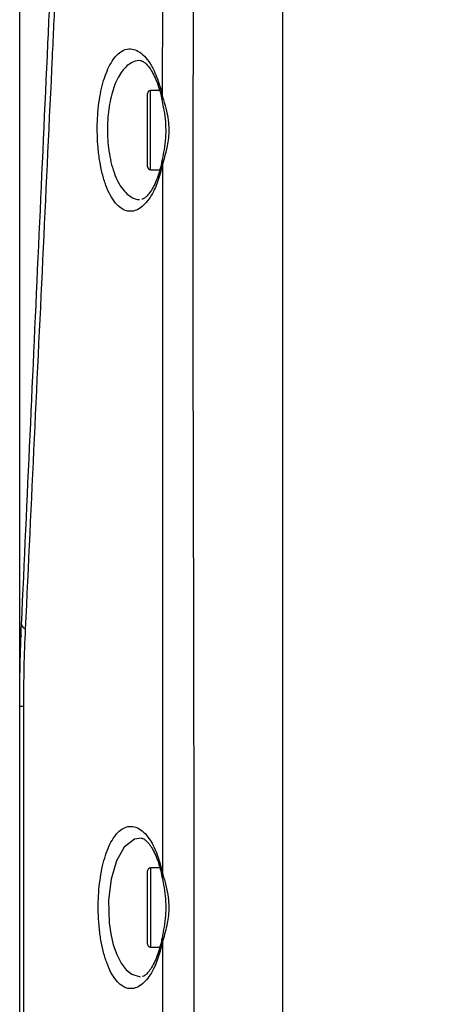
# Model space of a CAD drawing. Extents: x 0 to 8410, y 0 to 5940.
# Tile 86 of 110: x 5434 to 5507, y 4683 to 4847. Entities that reach past the tile are written whole.
import ezdxf

# ---------------------------------------------------------------- set-up
doc = ezdxf.new("R2010")
doc.units = 0
doc.header["$LTSCALE"] = 10
doc.layers.get('0').update_dxf_attribs({"linetype": 'CONTINUOUS'})
doc.styles.add('SLDTEXTSTYLE0', font='TXT', dxfattribs={"width": 0.605})
doc.dimstyles.new('SLDDIMSTYLE12', dxfattribs={"dimtxt": 50, "dimasz": 50, "dimexe": 0, "dimexo": 0.0625, "dimgap": 12.5, "dimtad": 1, "dimdec": 1, "dimrnd": 1e-09, "dimzin": 12, "dimtxsty": 'SLDTEXTSTYLE0', "dimsah": 1, "dimcen": 0.09, "dimazin": 3, "dimtfac": 1, "dimtofl": 0, "dimtmove": 0, "dimatfit": 3, "dimtolj": 1, "dimtzin": 12})

# ---------------------------------------------------------------- blocks, each defined once
blk = doc.blocks.new('_D_20')
at = {"color": 7, "linetype": 'CONTINUOUS'}
for p, q in [((5434.08, 4679.45), (5434.08, 5337.99)), ((5691.08, 5255.51), (5691.08, 5337.99)), ((5434.08, 5322.99), (5691.08, 5322.99))]:
    blk.add_line(p, q, dxfattribs=at)
for points in [[(5434.08, 5322.99), (5484.08, 5315.49), (5484.08, 5330.49)], [(5691.08, 5322.99), (5641.08, 5330.49), (5641.08, 5315.49)]]:
    blk.add_solid(points, dxfattribs=at)
at = {"color": 7, "linetype": 'CONTINUOUS', "insert": (5505.29, 5387.45), "char_height": 50, "attachment_point": 1, "style": 'SLDTEXTSTYLE0'}
blk.add_mtext('257', dxfattribs=at)

msp = doc.modelspace()

# ---------------------------------------------------------------- linework, layer by layer
at = {"color": 8, "linetype": 'CONTINUOUS'}
for p, q in [((5457.990189, 4834.465804), (5458.030989, 4859.54124)), ((5457.607021, 4836.06595), (5457.990189, 4834.465804)), ((5455.980932, 4822.317901), (5455.980932, 4835.587921)), ((5458.027651, 4823.449078), (5457.606753, 4821.669402)), ((5458.0233, 4704.488101), (5458.027651, 4823.449078)), ((5457.603281, 4706.265392), (5458.0233, 4704.488101)), ((5455.980932, 4705.587926), (5455.980932, 4692.317905)), ((5458.024417, 4693.414989), (5457.602863, 4691.629114))]:
    msp.add_line(p, q, dxfattribs=at)
at = {"color": 7, "linetype": 'CONTINUOUS'}
for p, q in [((5478.080933, 4600.215378), (5478.080933, 4859.452906)), ((5455.480938, 4822.817984), (5455.480938, 4835.087957)), ((5457.471599, 4835.587921), (5455.980932, 4835.587921)), ((5455.980932, 4822.317901), (5457.526361, 4822.317901)), ((5434.080933, 4659.452977), (5434.080933, 4732.644978)), ((5455.480938, 4692.817869), (5455.480938, 4705.087962)), ((5457.533856, 4705.587926), (5455.980932, 4705.587926)), ((5455.980932, 4692.317905), (5457.537432, 4692.317905))]:
    msp.add_line(p, q, dxfattribs=at)
at = {"color": 8, "linetype": 'CONTINUOUS', "flags": 128}
msp.add_lwpolyline([(5454.529186, 4710.509958), (5454.43352, 4710.532966), (5453.284447, 4710.350933), (5451.573898, 4709.041777), (5450.247829, 4706.731858), (5449.358513, 4703.69834), (5448.940252, 4700.176897), (5449.042474, 4696.406665), (5449.310814, 4694.521847), (5449.730893, 4692.728105), (5450.308194, 4691.077533), (5451.030274, 4689.661446), (5451.872979, 4688.55268), (5452.825029, 4687.786284), (5454.205905, 4687.37215), (5454.205905, 4687.37215)], dxfattribs=at)
at = {"color": 8, "linetype": 'CONTINUOUS'}
for centre, radius, start, end in [((5458.12996, 4835.69009), 0.644, 144.29347192, 196.07713145), ((5458.264378, 4834.148928), 0.419034, 130.86915752, 189.99098977), ((5458.298282, 4823.767292), 0.417734, 170.69455472, 229.61992641), ((5458.159053, 4822.054179), 0.673118, 165.34813113, 214.86415576), ((5435.335405, 4746.444718), 0.964689, 191.40785975, 250.15054932), ((5434.636104, 4736.697554), 4.090426, 262.1994828, 270.92909531), ((5458.156936, 4705.885427), 0.671497, 145.538834, 196.19033213), ((5458.29786, 4704.172821), 0.418073, 131.05090809, 189.72219656), ((5458.29965, 4693.730425), 0.418633, 170.61045787, 228.89382767), ((5458.160738, 4692.009949), 0.675469, 164.89741574, 214.31950526)]:
    msp.add_arc(centre, radius, start, end, dxfattribs=at)
at = {"color": 7, "linetype": 'CONTINUOUS'}
for centre, start, end in [((5455.980933, 4835.087925), 90, 180), ((5455.980933, 4822.817925), 180, 270), ((5455.980933, 4705.087925), 90, 180), ((5455.980933, 4692.817925), 180, 270)]:
    msp.add_arc(centre, 0.5, start, end, dxfattribs=at)
at = {"color": 8, "linetype": 'CONTINUOUS'}
for points, knots in [([(5446.490978, 4995.69768), (5446.489316, 4995.660611), (5446.485684, 4995.579604), (5446.433408, 4994.419376), (5446.344113, 4992.437153), (5446.216816, 4989.605808), (5446.054639, 4985.997907), (5445.855383, 4981.569427), (5445.622145, 4976.391711), (5445.356819, 4970.504245), (5445.063144, 4963.987076), (5444.738927, 4956.780288), (5444.390065, 4949.002412), (5444.018678, 4940.710545), (5443.62707, 4931.994961), (5443.211155, 4922.779414), (5442.777892, 4913.235687), (5442.335885, 4903.449707), (5441.892473, 4893.522685), (5441.446401, 4883.350323), (5440.984413, 4872.983791), (5440.503823, 4862.52494), (5440.009101, 4851.897392), (5439.179867, 4834.152496), (5437.501214, 4798.616807), (5436.005355, 4766.772592), (5435.007845, 4745.537343)], [0, 0, 0, 0, 0.0266968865, 0.0583420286, 0.0905242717, 0.1217231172, 0.153141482, 0.1847823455, 0.2169585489, 0.2481757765, 0.2796114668, 0.3112670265, 0.3434535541, 0.3747745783, 0.4063168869, 0.4380867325, 0.4704043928, 0.5017677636, 0.5333411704, 0.565147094, 0.5975330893, 0.6303476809, 0.6632794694, 0.6978176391, 0.7984903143, 1, 1, 1, 1]), ([(5463.176047, 4859.452906), (5463.146084, 4854.102877), (5462.906366, 4811.299403), (5463.241053, 4747.092691), (5463.1743, 4677.535682), (5463.204944, 4634.731472), (5463.214051, 4613.329353), (5463.218604, 4602.628293)], [0, 0, 0, 0, 0.0624951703, 0.4999993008, 0.7499994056, 0.874999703, 1, 1, 1, 1]), ([(5457.606753, 4821.669402), (5457.302243, 4820.758339), (5456.797253, 4819.24746), (5455.889361, 4817.654026), (5455.032974, 4816.550049), (5454.091921, 4815.768607), (5453.217412, 4815.407192), (5452.189098, 4815.327957), (5451.164931, 4815.693648), (5450.082658, 4816.700744), (5449.223492, 4818.000393), (5448.477616, 4819.677934), (5447.892191, 4821.591371), (5447.452851, 4823.728804), (5447.177222, 4825.917242), (5447.048056, 4828.175656), (5447.060896, 4830.364663), (5447.207814, 4832.509495), (5447.478023, 4834.520835), (5447.871357, 4836.401517), (5448.378856, 4838.097428), (5448.999111, 4839.582944), (5449.726309, 4840.819592), (5450.551111, 4841.762255), (5451.521228, 4842.409267), (5452.568538, 4842.615315), (5453.661913, 4842.334968), (5454.690777, 4841.629624), (5455.676473, 4840.478951), (5456.711793, 4838.745192), (5457.278501, 4837.049145), (5457.607021, 4836.06595)], [0, 0, 0, 0, 0.0475670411, 0.0788836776, 0.1109747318, 0.1449522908, 0.1798080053, 0.2022731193, 0.2523744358, 0.2881768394, 0.3251094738, 0.3591201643, 0.394274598, 0.4257791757, 0.458330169, 0.4878460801, 0.5182805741, 0.5469548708, 0.5764518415, 0.6054803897, 0.6352846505, 0.6656733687, 0.6968362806, 0.7293016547, 0.7625876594, 0.803477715, 0.839338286, 0.8762196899, 0.9120613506, 0.9490222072, 1, 1, 1, 1]), ([(5454.392542, 4840.520563), (5454.357268, 4840.529405), (5453.931611, 4840.636093), (5452.890628, 4840.363886), (5451.395911, 4839.307329), (5450.03086, 4836.946746), (5449.11261, 4833.837131), (5448.683587, 4830.193521), (5448.778133, 4826.97475), (5449.138395, 4824.492108), (5449.569411, 4822.675777), (5450.156376, 4821.018168), (5450.890579, 4819.598633), (5451.752282, 4818.471777), (5452.833624, 4817.647012), (5453.638525, 4817.30897), (5454.125171, 4817.36551), (5454.125856, 4817.365589)], [0, 0, 0, 0, 0.0061681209, 0.074430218, 0.1836475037, 0.285392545, 0.3820941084, 0.4773224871, 0.5753343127, 0.6271378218, 0.6807542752, 0.7369982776, 0.7952063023, 0.8547787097, 0.916261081, 0.999882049, 1, 1, 1, 1]), ([(5457.990189, 4834.465804), (5458.1725, 4833.859663), (5458.535888, 4832.65148), (5459.029707, 4830.321314), (5459.059483, 4828.139114), (5458.682921, 4825.68803), (5458.299379, 4824.377529), (5458.027651, 4823.449078)], [0, 0, 0, 0, 0.1819216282, 0.3626127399, 0.6156246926, 0.7276816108, 1, 1, 1, 1]), ([(5435.007845, 4745.537343), (5434.919644, 4743.4011), (5434.742675, 4739.114911), (5434.715874, 4734.781365), (5434.702431, 4732.607665)], [0, 0, 0, 0, 0.49840153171, 1, 1, 1, 1]), ([(5434.702431, 4732.607665), (5434.700163, 4722.608156), (5434.69463, 4698.208163), (5434.689322, 4673.80809), (5434.686189, 4659.407558)], [0, 0, 0, 0, 0.4098160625, 1, 1, 1, 1]), ([(5457.602863, 4691.629114), (5457.3058, 4690.734103), (5456.807601, 4689.233096), (5455.915975, 4687.652957), (5455.066855, 4686.54398), (5454.141307, 4685.771856), (5453.27969, 4685.411783), (5452.270929, 4685.333875), (5451.256252, 4685.698915), (5450.190805, 4686.710894), (5449.33934, 4688.011736), (5448.610206, 4689.681546), (5448.029338, 4691.598473), (5447.601633, 4693.723507), (5447.329011, 4695.918909), (5447.207231, 4698.164379), (5447.223067, 4700.362395), (5447.374697, 4702.495151), (5447.64801, 4704.516129), (5448.042653, 4706.386804), (5448.551655, 4708.093408), (5449.169151, 4709.572406), (5449.895498, 4710.817886), (5450.712899, 4711.75499), (5451.676021, 4712.404393), (5452.71498, 4712.610781), (5453.795309, 4712.32342), (5454.812542, 4711.617318), (5455.775172, 4710.46937), (5456.763416, 4708.783815), (5457.298772, 4707.178493), (5457.603281, 4706.265392)], [0, 0, 0, 0, 0.0470576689, 0.0789195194, 0.1107902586, 0.1452960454, 0.1798075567, 0.2022602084, 0.2524857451, 0.2889159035, 0.3253328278, 0.3600201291, 0.3946908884, 0.4268647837, 0.4590309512, 0.4891667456, 0.5193032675, 0.5485430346, 0.5777872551, 0.6073678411, 0.6369560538, 0.6679284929, 0.6989110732, 0.7319693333, 0.7650356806, 0.8062883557, 0.8426964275, 0.8790994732, 0.9155364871, 0.9519575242, 1, 1, 1, 1]), ([(5458.0233, 4704.488101), (5458.200108, 4703.885079), (5458.554905, 4702.675009), (5459.041858, 4700.34054), (5459.069653, 4698.145343), (5458.687646, 4695.675037), (5458.299507, 4694.352398), (5458.024417, 4693.414989)], [0, 0, 0, 0, 0.1799061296, 0.3610135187, 0.6135975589, 0.7261404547, 1, 1, 1, 1]), ([(5458.043044, 4602.595749), (5458.030004, 4606.595735), (5457.990886, 4618.595714), (5458.074908, 4646.595735), (5458.023037, 4672.86883), (5458.024264, 4691.141906), (5458.024417, 4693.414989)], [0, 0, 0, 0, 0.1321305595, 0.3963923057, 0.9249141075, 1, 1, 1, 1])]:
    msp.add_open_spline(points, degree=3, knots=knots, dxfattribs=at)
at = {"color": 7, "linetype": 'CONTINUOUS'}
for points, knots in [([(5434.389775, 4746.25391), (5435.348193, 4767.35969), (5436.785995, 4799.022198), (5438.406027, 4834.699211), (5439.216051, 4852.537343), (5439.698633, 4863.163864), (5440.147475, 4873.048276), (5440.592422, 4882.846949), (5441.031001, 4892.505033), (5441.468435, 4902.138424), (5441.896208, 4911.558843), (5442.311376, 4920.701202), (5442.709593, 4929.470765), (5443.094408, 4937.944909), (5443.457568, 4945.94252), (5443.796659, 4953.409585), (5444.108847, 4960.284951), (5444.397145, 4966.63365), (5444.655177, 4972.315582), (5444.881092, 4977.291017), (5445.07359, 4981.529708), (5445.233969, 4985.061812), (5445.358449, 4987.802894), (5445.445393, 4989.71785), (5445.496929, 4990.852945), (5445.50122, 4990.947252), (5445.503225, 4990.991297)], [0, 0, 0, 0, 0.2055267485, 0.3083274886, 0.3468807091, 0.3790312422, 0.4112559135, 0.442124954, 0.4732218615, 0.5045651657, 0.536454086, 0.5673369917, 0.5984348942, 0.6297563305, 0.6616105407, 0.6923977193, 0.7233990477, 0.7546172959, 0.786363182, 0.8171360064, 0.848124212, 0.8793308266, 0.9110681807, 0.9418462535, 0.9728401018, 1, 1, 1, 1]), ([(5454.394777, 4840.528669), (5454.413853, 4840.52967), (5454.478583, 4840.533065), (5454.720601, 4840.440101), (5455.148593, 4840.134415), (5455.66867, 4839.566481), (5456.234065, 4838.728899), (5456.793029, 4837.600329), (5457.227462, 4836.506003), (5457.431677, 4835.740833), (5457.493772, 4835.50817)], [0, 0, 0, 0, 0.0632750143, 0.2147088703, 0.3572330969, 0.493584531, 0.6384045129, 0.7872827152, 0.9353196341, 1, 1, 1, 1]), ([(5457.498183, 4835.514369), (5457.536227, 4835.393685), (5457.672822, 4834.960386), (5457.770342, 4834.445812), (5457.840701, 4834.074559)], [0, 0, 0, 0, 0.2785234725, 1, 1, 1, 1]), ([(5457.850938, 4834.075871), (5457.941522, 4833.620251), (5458.149422, 4832.574562), (5458.432638, 4830.852063), (5458.536013, 4828.968692), (5458.445048, 4827.093879), (5458.180721, 4825.36342), (5457.976682, 4824.307655), (5457.885374, 4823.835197)], [0, 0, 0, 0, 0.1413874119, 0.3244972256, 0.4991662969, 0.6735575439, 0.8539159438, 1, 1, 1, 1]), ([(5457.870488, 4823.843303), (5457.813212, 4823.521072), (5457.710955, 4822.945778), (5457.566051, 4822.448452), (5457.50231, 4822.229686)], [0, 0, 0, 0, 0.560113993, 1, 1, 1, 1]), ([(5457.505052, 4822.225394), (5457.36096, 4821.76035), (5457.063413, 4820.800045), (5456.530546, 4819.613846), (5455.959004, 4818.637923), (5455.40197, 4817.946384), (5454.919813, 4817.540373), (5454.645362, 4817.411835), (5454.554844, 4817.389623), (5454.530259, 4817.38359)], [0, 0, 0, 0, 0.1479063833, 0.3054229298, 0.462825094, 0.6221099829, 0.777072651, 0.9394523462, 1, 1, 1, 1]), ([(5434.080933, 4732.644978), (5434.09395, 4734.917317), (5434.120056, 4739.474819), (5434.2997, 4743.989979), (5434.389775, 4746.25391)], [0, 0, 0, 0, 0.4985932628, 1, 1, 1, 1]), ([(5434.308236, 4744.320931), (5434.306759, 4744.283368), (5434.304097, 4744.215652), (5434.303525, 4744.200756), (5434.303157, 4744.191387), (5434.303167, 4744.191855), (5434.303169, 4744.191947)], [0, 0, 0, 0, 0.4348385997, 0.7838881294, 0.9574617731, 1, 1, 1, 1]), ([(5454.531555, 4710.518541), (5454.546267, 4710.519463), (5454.600918, 4710.522888), (5454.815652, 4710.444576), (5455.226408, 4710.157176), (5455.734543, 4709.604795), (5456.290732, 4708.778709), (5456.839364, 4707.660283), (5457.253841, 4706.61079), (5457.444453, 4705.888791), (5457.49559, 4705.695095)], [0, 0, 0, 0, 0.0565778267, 0.2101693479, 0.3558052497, 0.4951263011, 0.6433908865, 0.7943505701, 0.9448291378, 1, 1, 1, 1]), ([(5457.499583, 4705.70034), (5457.536016, 4705.585334), (5457.687095, 4705.108434), (5457.795651, 4704.537703), (5457.878028, 4704.104605)], [0, 0, 0, 0, 0.24115378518, 1, 1, 1, 1]), ([(5457.885434, 4704.101982), (5457.972431, 4703.64842), (5458.173145, 4702.601988), (5458.449841, 4700.876242), (5458.54961, 4698.984684), (5458.45625, 4697.103163), (5458.187699, 4695.354957), (5457.980335, 4694.285041), (5457.886149, 4693.799081)], [0, 0, 0, 0, 0.1397948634, 0.3225259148, 0.4970240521, 0.6711584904, 0.8506388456, 1, 1, 1, 1]), ([(5457.871487, 4693.807783), (5457.814009, 4693.485155), (5457.711025, 4692.90709), (5457.566025, 4692.407938), (5457.501953, 4692.187371)], [0, 0, 0, 0, 0.5581169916, 1, 1, 1, 1]), ([(5457.502444, 4692.187729), (5457.370033, 4691.751421), (5457.086587, 4690.817438), (5456.572138, 4689.648641), (5456.008547, 4688.662712), (5455.45835, 4687.962417), (5454.983687, 4687.55093), (5454.708702, 4687.416726), (5454.623101, 4687.395494), (5454.597716, 4687.389197)], [0, 0, 0, 0, 0.1387842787, 0.2970888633, 0.4551075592, 0.6149041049, 0.7696574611, 0.9316945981, 1, 1, 1, 1])]:
    msp.add_open_spline(points, degree=3, knots=knots, dxfattribs=at)

# ---------------------------------------------------------------- dimensions: what is measured, and where the dimension line sits
dim = msp.add_linear_dim(base=(5691.080933, 5322.993228), p1=(5434.080933, 4659.452925), p2=(5691.080933, 5235.505024), dimstyle='SLDDIMSTYLE12', dxfattribs=at)
dim.commit()
dim.dimension.update_dxf_attribs({"geometry": '_D_20', "text_midpoint": (5562.580933, 5322.993228), "dimtype": 160})

doc.saveas('drawing.dxf')
